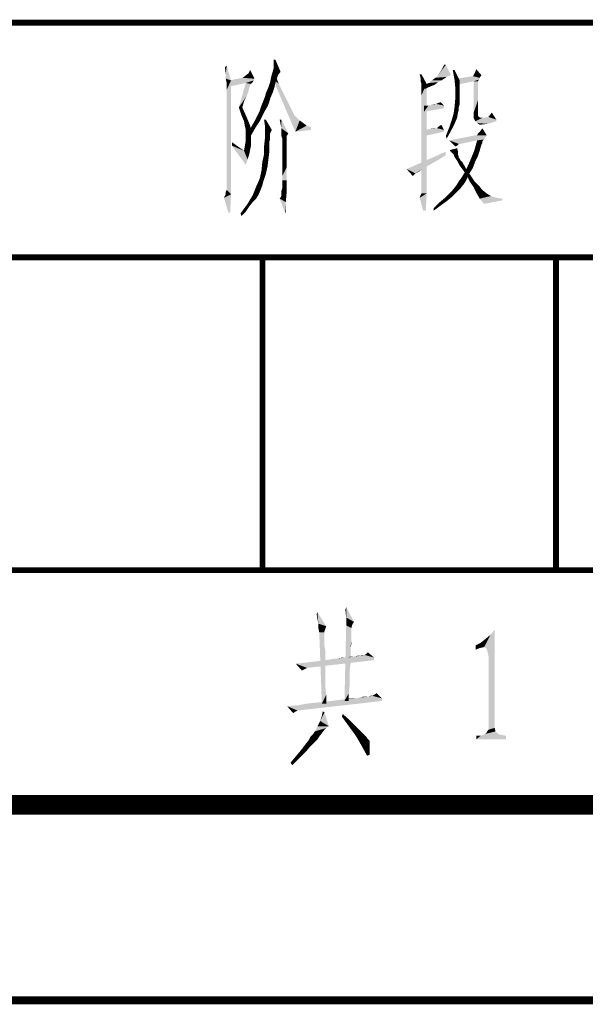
# Model space of a CAD drawing. Header units: millimetres. Extents: x 0 to 840, y 0 to 594.
# Tile 19 of 24: x 593 to 622, y 0 to 50. Entities that reach past the tile are written whole.
import ezdxf

# ---------------------------------------------------------------- set-up
doc = ezdxf.new("R2010")
doc.units = ezdxf.units.MM
doc.header["$LTSCALE"] = 46.2
doc.layers.get('0').update_dxf_attribs({"linetype": 'CONTINUOUS'})
doc.layers.add('C172主面板_DXF_FORMAT', color=7, linetype='CONTINUOUS')

msp = doc.modelspace()

# ---------------------------------------------------------------- linework, layer by layer
at = {"color": 1, "linetype": 'CONTINUOUS'}
for points in [[(605.66, 48.111), (605.571, 47.889), (605.571, 48.111)], [(605.571, 47.667), (605.571, 47.889), (605.66, 48.111)], [(605.571, 47.667), (605.66, 48.111), (605.926, 47.489)], [(613.971, 47.311), (614.149, 47.578), (614.371, 47.844)], [(613.971, 47.311), (614.371, 47.844), (614.637, 47.311)], [(614.371, 47.844), (614.149, 47.578), (614.282, 47.844)], [(603.126, 47.356), (603.082, 47.711), (603.171, 47.8)], [(603.126, 47.133), (603.126, 47.356), (603.171, 47.8)], [(603.126, 47.133), (603.171, 47.8), (603.393, 47.044)], [(604.06, 47.222), (604.149, 47.311), (604.282, 47.4)], [(604.593, 47.133), (604.06, 47.222), (604.282, 47.4)], [(604.282, 47.4), (604.371, 47.578), (604.593, 47.133)], [(605.793, 47.311), (605.437, 47.178), (605.482, 47.356)], [(605.926, 47.489), (605.482, 47.356), (605.526, 47.489)], [(605.482, 47.356), (605.926, 47.489), (605.793, 47.311)], [(605.926, 47.489), (605.526, 47.489), (605.571, 47.667)], [(613.126, 47.356), (613.082, 47.178), (613.037, 47.356)], [(613.082, 47), (613.082, 47.178), (613.126, 47.356)], [(613.126, 46.867), (613.082, 47), (613.126, 47.356)], [(613.126, 46.867), (613.126, 47.356), (613.393, 46.867)], [(614.815, 47.578), (614.815, 47.089), (614.726, 47.578)], [(614.815, 47.089), (614.815, 47.578), (615.082, 47.044)], [(615.793, 47.311), (615.837, 47.4), (615.882, 47.489)], [(616.193, 47.311), (615.793, 47.311), (615.882, 47.489)], [(615.882, 47.489), (615.926, 47.622), (616.193, 47.311)], [(603.393, 47.044), (603.171, 46.911), (603.126, 47.133)], [(603.171, 46.822), (603.171, 46.911), (603.393, 47.044)], [(603.171, 46.733), (603.171, 46.822), (603.393, 47.044)], [(603.171, 46.556), (603.171, 46.733), (603.393, 47.044)], [(603.171, 46.333), (603.171, 46.556), (603.393, 47.044)], [(603.171, 46.022), (603.171, 46.333), (603.393, 47.044)], [(603.171, 45.667), (603.171, 46.022), (603.393, 47.044)], [(603.171, 45.178), (603.171, 45.667), (603.393, 47.044)], [(603.171, 44.644), (603.171, 45.178), (603.393, 47.044)], [(603.171, 44.067), (603.171, 44.644), (603.393, 47.044)], [(603.171, 43.444), (603.171, 44.067), (603.393, 47.044)], [(603.171, 42.911), (603.171, 43.444), (603.393, 47.044)], [(603.171, 42.467), (603.171, 42.911), (603.393, 47.044)], [(603.171, 42.111), (603.171, 42.467), (603.393, 47.044)], [(603.171, 41.8), (603.171, 42.111), (603.393, 47.044)], [(603.171, 41.578), (603.171, 41.8), (603.393, 47.044)], [(603.171, 41.444), (603.171, 41.578), (603.393, 47.044)], [(603.171, 41.444), (603.393, 47.044), (603.393, 41.222)], [(604.593, 47.133), (603.304, 47.044), (603.971, 47.178)], [(603.304, 47.044), (604.593, 47.133), (604.549, 47.044)], [(604.549, 47.044), (604.149, 46.911), (603.304, 46.733)], [(604.549, 47.044), (603.304, 46.733), (603.304, 47.044)], [(604.415, 46.867), (603.793, 45.667), (604.149, 46.911)], [(604.415, 46.867), (604.326, 46.689), (603.793, 45.667)], [(604.593, 47.133), (603.971, 47.178), (604.06, 47.222)], [(604.549, 47.044), (604.504, 46.956), (604.149, 46.911)], [(604.149, 46.911), (604.504, 46.956), (604.415, 46.867)], [(605.66, 46.911), (605.304, 46.689), (605.393, 46.956)], [(605.304, 46.689), (605.66, 46.911), (605.615, 46.689)], [(605.704, 47.044), (605.393, 46.956), (605.437, 47.178)], [(605.393, 46.956), (605.704, 47.044), (605.66, 46.911)], [(605.437, 47.178), (605.793, 47.311), (605.704, 47.044)], [(605.526, 47.133), (605.66, 47.311), (605.837, 46.867)], [(605.837, 46.867), (606.682, 44.422), (605.526, 47.133)], [(605.837, 46.867), (606.015, 46.511), (606.682, 44.422)], [(613.393, 46.867), (613.126, 46.778), (613.126, 46.867)], [(613.126, 46.689), (613.126, 46.778), (613.393, 46.867)], [(613.126, 46.511), (613.126, 46.689), (613.393, 46.867)], [(613.126, 46.289), (613.126, 46.511), (613.393, 46.867)], [(613.126, 45.978), (613.126, 46.289), (613.393, 46.867)], [(613.126, 45.578), (613.126, 45.978), (613.393, 46.867)], [(613.126, 45.133), (613.126, 45.578), (613.393, 46.867)], [(613.126, 44.6), (613.126, 45.133), (613.393, 46.867)], [(613.126, 43.978), (613.126, 44.6), (613.393, 46.867)], [(613.126, 43.356), (613.126, 43.978), (613.393, 46.867)], [(613.126, 42.822), (613.126, 43.356), (613.393, 46.867)], [(613.126, 42.378), (613.126, 42.822), (613.393, 46.867)], [(613.126, 42.022), (613.126, 42.378), (613.393, 46.867)], [(613.126, 41.711), (613.126, 42.022), (613.393, 46.867)], [(613.126, 41.489), (613.126, 41.711), (613.393, 46.867)], [(613.126, 41.356), (613.126, 41.489), (613.393, 46.867)], [(613.126, 41.267), (613.126, 41.356), (613.393, 46.867)], [(613.126, 41.267), (613.393, 46.867), (613.393, 41.267)], [(613.793, 46.822), (613.26, 46.778), (613.482, 46.911)], [(614.149, 47.044), (613.971, 46.956), (613.482, 46.911)], [(614.149, 47.044), (613.482, 46.911), (613.66, 47.044)], [(613.482, 46.911), (613.971, 46.956), (613.793, 46.822)], [(614.282, 47.133), (613.66, 47.044), (613.837, 47.178)], [(613.66, 47.044), (614.282, 47.133), (614.149, 47.044)], [(614.637, 47.311), (614.504, 47.267), (613.837, 47.178)], [(614.637, 47.311), (613.837, 47.178), (613.971, 47.311)], [(614.504, 47.267), (614.415, 47.222), (613.837, 47.178)], [(613.837, 47.178), (614.415, 47.222), (614.282, 47.133)], [(615.082, 47.044), (614.86, 46.644), (614.815, 47.089)], [(615.082, 47.044), (615.082, 46.778), (614.86, 46.644)], [(616.104, 47.178), (614.949, 47.133), (615.749, 47.267)], [(614.949, 47.133), (616.104, 47.178), (616.06, 47.089)], [(616.06, 47.089), (614.949, 46.822), (614.949, 47.133)], [(616.06, 47.089), (615.793, 47), (614.949, 46.822)], [(616.193, 47.311), (615.749, 47.267), (615.793, 47.311)], [(615.749, 47.267), (616.193, 47.311), (616.104, 47.178)], [(615.793, 47), (616.06, 47.089), (616.015, 47)], [(616.015, 47), (616.015, 46.956), (615.793, 45.4)], [(616.015, 47), (615.793, 45.4), (615.793, 47)], [(616.015, 46.956), (616.015, 46.867), (615.793, 45.4)], [(616.015, 46.867), (616.015, 46.778), (615.793, 45.4)], [(604.326, 46.689), (604.282, 46.467), (603.793, 45.667)], [(604.282, 46.467), (604.193, 46.244), (603.793, 45.667)], [(605.126, 46.2), (605.171, 46.378), (605.526, 46.422)], [(605.126, 46.2), (605.526, 46.422), (605.393, 46.111)], [(605.615, 46.689), (605.526, 46.422), (605.171, 46.378)], [(605.615, 46.689), (605.171, 46.378), (605.304, 46.689)], [(606.015, 46.511), (606.193, 46.156), (606.682, 44.422)], [(613.26, 46.778), (613.793, 46.822), (613.571, 46.733)], [(613.571, 46.733), (613.304, 46.6), (613.26, 46.778)], [(614.86, 46.644), (615.082, 46.778), (615.082, 46.511)], [(615.082, 46.511), (614.86, 46.156), (614.86, 46.644)], [(615.082, 46.511), (615.082, 46.244), (614.86, 46.156)], [(616.015, 46.778), (616.015, 46.644), (615.793, 45.4)], [(616.015, 46.644), (616.015, 46.511), (615.793, 45.4)], [(616.015, 46.511), (616.015, 46.289), (615.793, 45.4)], [(604.193, 46.244), (604.06, 45.978), (603.793, 45.667)], [(603.793, 45.667), (604.06, 45.978), (603.971, 45.667)], [(605.349, 45.933), (604.949, 45.756), (605.037, 45.978)], [(604.949, 45.756), (605.349, 45.933), (605.26, 45.711)], [(605.393, 46.111), (605.037, 45.978), (605.126, 46.2)], [(605.037, 45.978), (605.393, 46.111), (605.349, 45.933)], [(606.193, 46.156), (606.326, 45.889), (606.682, 44.422)], [(606.326, 45.889), (606.46, 45.622), (606.682, 44.422)], [(613.482, 45.756), (613.66, 45.8), (613.882, 45.844)], [(614.282, 45.756), (613.482, 45.756), (613.882, 45.844)], [(613.882, 45.844), (613.66, 45.8), (613.793, 45.844)], [(613.882, 45.844), (613.971, 45.889), (614.104, 45.933)], [(613.882, 45.844), (614.104, 45.933), (614.282, 45.756)], [(615.082, 46.067), (614.815, 45.667), (614.86, 46.156)], [(615.082, 46.067), (615.082, 45.844), (614.815, 45.667)], [(614.815, 45.667), (615.082, 45.844), (615.037, 45.667)], [(614.86, 46.156), (615.082, 46.244), (615.082, 46.067)], [(616.015, 46.289), (616.015, 46.022), (615.793, 45.4)], [(616.015, 46.022), (616.015, 45.711), (615.793, 45.4)], [(603.971, 45.667), (603.926, 45.267), (603.793, 45.667)], [(603.926, 45.267), (603.971, 45.667), (604.149, 45.267)], [(605.126, 45.489), (604.726, 45.222), (604.86, 45.489)], [(604.726, 45.222), (605.126, 45.489), (604.993, 45.222)], [(605.26, 45.711), (604.86, 45.489), (604.949, 45.756)], [(604.86, 45.489), (605.26, 45.711), (605.126, 45.489)], [(606.46, 45.622), (606.549, 45.444), (606.682, 44.422)], [(606.549, 45.444), (606.637, 45.267), (606.682, 44.422)], [(614.282, 45.756), (614.282, 45.622), (613.26, 45.444)], [(613.482, 45.756), (614.282, 45.756), (613.26, 45.444)], [(613.482, 45.756), (613.26, 45.444), (613.26, 45.756)], [(614.949, 45.133), (614.682, 45.044), (614.771, 45.356)], [(615.037, 45.667), (615.037, 45.533), (614.771, 45.356)], [(615.037, 45.667), (614.771, 45.356), (614.815, 45.667)], [(615.037, 45.533), (614.993, 45.4), (614.771, 45.356)], [(614.771, 45.356), (614.993, 45.4), (614.949, 45.133)], [(615.793, 45.4), (616.015, 45.711), (616.015, 45.4)], [(616.015, 45.4), (616.015, 45.267), (615.793, 45.133)], [(616.015, 45.4), (615.793, 45.133), (615.793, 45.4)], [(616.549, 45.178), (616.726, 45.4), (616.949, 45.044)], [(604.149, 45.267), (604.06, 44.956), (603.926, 45.267)], [(604.06, 44.956), (604.149, 45.267), (604.282, 44.956)], [(604.282, 44.956), (604.104, 44.689), (604.06, 44.956)], [(604.282, 44.956), (604.371, 44.733), (604.104, 44.689)], [(604.86, 44.956), (604.682, 44.689), (604.415, 44.644)], [(604.86, 44.956), (604.415, 44.644), (604.593, 44.956)], [(604.993, 45.222), (604.593, 44.956), (604.726, 45.222)], [(604.593, 44.956), (604.993, 45.222), (604.86, 44.956)], [(605.171, 45.044), (605.126, 44.733), (605.082, 45.044)], [(605.126, 44.733), (605.171, 45.044), (605.482, 44.511)], [(605.971, 45.044), (605.926, 44.822), (605.882, 45.044)], [(605.971, 44.6), (605.926, 44.822), (605.971, 45.044)], [(605.971, 44.6), (605.971, 45.044), (606.326, 44.333)], [(606.637, 45.267), (606.726, 45.178), (606.682, 44.422)], [(606.726, 45.178), (606.904, 45), (606.682, 44.422)], [(606.904, 45), (607.082, 44.867), (606.682, 44.422)], [(607.082, 44.867), (607.26, 44.733), (606.682, 44.422)], [(614.815, 44.822), (614.549, 44.644), (614.682, 45.044)], [(614.549, 44.644), (614.815, 44.822), (614.637, 44.467)], [(614.682, 45.044), (614.949, 45.133), (614.815, 44.822)], [(616.015, 45.267), (616.06, 45.178), (615.793, 45.133)], [(615.793, 45.133), (616.06, 45.178), (616.149, 45.133)], [(616.149, 45.133), (615.882, 44.956), (615.793, 45.133)], [(616.237, 45.133), (616.949, 45.044), (615.882, 44.956)], [(616.149, 45.133), (616.237, 45.133), (615.882, 44.956)], [(615.882, 44.956), (616.949, 45.044), (616.949, 44.956)], [(616.949, 44.956), (615.971, 44.867), (615.882, 44.956)], [(615.971, 44.867), (616.949, 44.956), (616.504, 44.822)], [(616.504, 44.822), (616.104, 44.778), (615.971, 44.867)], [(616.949, 45.044), (616.237, 45.133), (616.549, 45.178)], [(604.149, 44.511), (604.104, 44.689), (604.371, 44.733)], [(604.149, 44.511), (604.371, 44.733), (604.415, 44.511)], [(604.415, 44.511), (604.149, 44.2), (604.149, 44.511)], [(604.149, 44.2), (604.415, 44.511), (604.415, 44.156)], [(604.504, 44.378), (604.282, 44.289), (604.415, 44.644)], [(604.282, 44.289), (604.504, 44.378), (604.326, 44.067)], [(604.415, 44.644), (604.682, 44.689), (604.504, 44.378)], [(605.482, 44.511), (605.126, 44.422), (605.126, 44.733)], [(605.126, 44.422), (605.482, 44.511), (605.393, 44.333)], [(605.393, 44.333), (605.126, 44.067), (605.126, 44.422)], [(605.393, 44.333), (605.393, 44.156), (605.126, 44.067)], [(606.326, 44.333), (605.971, 44.467), (605.971, 44.6)], [(606.326, 44.333), (605.971, 44.378), (605.971, 44.467)], [(606.326, 44.333), (605.971, 44.289), (605.971, 44.378)], [(605.971, 44.2), (605.971, 44.289), (606.326, 44.333)], [(605.971, 44.2), (606.326, 44.333), (606.237, 44.2)], [(607.26, 44.733), (607.482, 44.644), (606.682, 44.422)], [(607.482, 44.644), (607.482, 44.511), (606.682, 44.422)], [(613.26, 44.511), (613.571, 44.556), (613.926, 44.6)], [(614.282, 44.511), (613.26, 44.511), (613.926, 44.6)], [(614.282, 44.511), (614.282, 44.422), (613.26, 44.2)], [(614.282, 44.511), (613.26, 44.2), (613.26, 44.511)], [(613.926, 44.6), (613.571, 44.556), (613.749, 44.6)], [(613.926, 44.6), (613.971, 44.644), (614.149, 44.778)], [(613.926, 44.6), (614.149, 44.778), (614.282, 44.511)], [(613.971, 44.644), (614.015, 44.689), (614.149, 44.778)], [(614.637, 44.467), (614.371, 44.2), (614.549, 44.644)], [(614.371, 44.2), (614.637, 44.467), (614.415, 44.067)], [(615.971, 44.244), (616.015, 44.333), (616.149, 44.467)], [(616.46, 44.244), (615.971, 44.244), (616.149, 44.467)], [(616.149, 44.467), (616.237, 44.6), (616.46, 44.244)], [(603.437, 43.711), (603.437, 43.889), (604.06, 43.444)], [(604.104, 43.711), (604.149, 43.978), (604.415, 44.156)], [(604.104, 43.711), (604.415, 44.156), (604.415, 43.711)], [(604.415, 44.156), (604.149, 43.978), (604.149, 44.2)], [(605.393, 44.067), (605.349, 43.889), (605.082, 43.667)], [(605.393, 44.067), (605.082, 43.667), (605.126, 44.067)], [(605.082, 43.667), (605.349, 43.889), (605.349, 43.667)], [(605.126, 44.067), (605.393, 44.156), (605.393, 44.067)], [(606.237, 44.2), (606.015, 44.067), (605.971, 44.2)], [(606.015, 44.067), (606.237, 44.2), (606.237, 44.067)], [(606.237, 44.067), (606.237, 44.022), (606.015, 43.889)], [(606.237, 44.067), (606.015, 43.889), (606.015, 44.067)], [(606.237, 44.022), (606.237, 43.933), (606.015, 43.889)], [(606.015, 43.889), (606.237, 43.933), (606.237, 43.844)], [(606.237, 43.844), (606.015, 43.667), (606.015, 43.889)], [(606.015, 43.667), (606.237, 43.844), (606.237, 43.667)], [(616.46, 44.244), (616.371, 44.111), (614.549, 43.978)], [(615.971, 44.244), (616.46, 44.244), (614.549, 43.978)], [(615.971, 44.244), (614.549, 43.978), (615.926, 44.244)], [(616.371, 44.111), (616.326, 44.022), (614.549, 43.978)], [(615.971, 43.978), (614.549, 43.978), (616.326, 44.022)], [(614.549, 43.978), (615.971, 43.978), (615.037, 43.8)], [(615.037, 43.8), (614.86, 43.667), (614.549, 43.978)], [(615.037, 43.8), (615.971, 43.978), (615.126, 43.8)], [(616.237, 43.933), (615.837, 43.489), (615.971, 43.978)], [(616.237, 43.933), (616.237, 43.844), (615.837, 43.489)], [(616.237, 43.844), (616.193, 43.756), (615.837, 43.489)], [(615.971, 43.978), (616.326, 44.022), (616.282, 43.978)], [(615.971, 43.978), (616.282, 43.978), (616.237, 43.933)], [(604.06, 43.444), (604.149, 42.733), (603.437, 43.711)], [(604.415, 43.711), (604.371, 43.489), (604.06, 43.444)], [(604.415, 43.711), (604.06, 43.444), (604.104, 43.711)], [(604.06, 43.444), (604.371, 43.489), (604.326, 43.267)], [(604.06, 43.444), (604.326, 43.267), (604.237, 43)], [(604.06, 43.444), (604.237, 43), (604.149, 42.733)], [(605.349, 43.667), (605.349, 43.356), (605.082, 43.267)], [(605.349, 43.667), (605.082, 43.267), (605.082, 43.667)], [(605.082, 43.267), (605.349, 43.356), (605.304, 43)], [(606.237, 43.667), (606.237, 43.444), (606.015, 43.4)], [(606.237, 43.667), (606.015, 43.4), (606.015, 43.667)], [(606.015, 43.4), (606.237, 43.444), (606.237, 43.222)], [(606.237, 43.222), (606.015, 43.133), (606.015, 43.4)], [(614.371, 43.222), (612.371, 42.511), (614.371, 43.4)], [(614.593, 43.444), (614.593, 43.489), (614.949, 43.578)], [(614.637, 43.4), (614.593, 43.444), (614.949, 43.578)], [(614.637, 43.4), (614.949, 43.578), (614.993, 43.4)], [(614.993, 43.4), (614.682, 43.356), (614.637, 43.4)], [(614.771, 43.267), (614.682, 43.356), (614.993, 43.4)], [(614.771, 43.267), (614.993, 43.4), (614.993, 43.267)], [(615.037, 43.8), (614.993, 43.756), (614.86, 43.667)], [(614.993, 43.756), (614.949, 43.711), (614.86, 43.667)], [(616.104, 43.444), (615.66, 43.044), (615.837, 43.489)], [(616.104, 43.444), (616.015, 43.178), (615.66, 43.044)], [(616.193, 43.756), (616.149, 43.622), (615.837, 43.489)], [(615.837, 43.489), (616.149, 43.622), (616.104, 43.444)], [(605.26, 42.644), (604.949, 42.422), (604.993, 42.867)], [(605.304, 43), (604.993, 42.867), (605.082, 43.267)], [(604.993, 42.867), (605.304, 43), (605.26, 42.644)], [(606.015, 43.133), (606.237, 43.222), (606.237, 42.911)], [(606.237, 42.911), (606.015, 42.778), (606.015, 43.133)], [(606.015, 42.778), (606.237, 42.911), (606.237, 42.6)], [(614.371, 43.222), (614.015, 43), (612.371, 42.511)], [(614.015, 43), (613.704, 42.822), (612.371, 42.511)], [(613.704, 42.822), (613.393, 42.644), (612.371, 42.511)], [(614.993, 43.267), (614.815, 43.133), (614.771, 43.267)], [(614.993, 43.267), (614.993, 43.222), (614.815, 43.133)], [(614.993, 43.222), (615.037, 43.178), (614.815, 43.133)], [(614.815, 43.133), (615.037, 43.178), (615.037, 43.133)], [(615.037, 43.133), (614.904, 43), (614.815, 43.133)], [(615.037, 43.133), (615.037, 43.089), (614.904, 43)], [(615.037, 43.089), (615.082, 43.044), (614.904, 43)], [(614.904, 43), (615.082, 43.044), (615.126, 42.956)], [(615.126, 42.956), (614.993, 42.867), (614.904, 43)], [(614.993, 42.867), (615.126, 42.956), (615.215, 42.867)], [(615.215, 42.867), (615.082, 42.689), (614.993, 42.867)], [(615.215, 42.867), (615.26, 42.778), (615.082, 42.689)], [(615.882, 42.911), (615.482, 42.644), (615.66, 43.044)], [(615.482, 42.644), (615.882, 42.911), (615.749, 42.556)], [(615.66, 43.044), (616.015, 43.178), (615.882, 42.911)], [(605.171, 42.244), (604.86, 42.022), (604.949, 42.422)], [(604.949, 42.422), (605.26, 42.644), (605.171, 42.244)], [(606.237, 42.6), (606.015, 42.467), (606.015, 42.778)], [(606.015, 42.156), (606.015, 42.467), (606.237, 42.6)], [(606.015, 41.933), (606.015, 42.156), (606.237, 42.6)], [(606.015, 41.933), (606.237, 42.6), (606.237, 41.933)], [(612.371, 42.511), (613.393, 42.644), (613.171, 42.511)], [(612.371, 42.511), (613.171, 42.511), (612.815, 42.289)], [(612.815, 42.289), (612.682, 42.156), (612.371, 42.511)], [(613.171, 42.511), (612.993, 42.378), (612.815, 42.289)], [(615.082, 42.689), (615.26, 42.778), (615.349, 42.644)], [(615.349, 42.644), (615.215, 42.511), (615.082, 42.689)], [(615.215, 42.511), (615.349, 42.644), (615.437, 42.467)], [(615.437, 42.467), (615.349, 42.333), (615.215, 42.511)], [(615.749, 42.556), (615.304, 42.289), (615.482, 42.644)], [(615.304, 42.289), (615.749, 42.556), (615.526, 42.2)], [(615.349, 42.333), (615.437, 42.467), (615.66, 42.156)], [(615.66, 42.156), (615.482, 42.111), (615.349, 42.333)], [(605.037, 41.844), (604.682, 41.622), (604.86, 42.022)], [(605.037, 41.844), (604.993, 41.667), (604.682, 41.622)], [(604.86, 42.022), (605.171, 42.244), (605.037, 41.844)], [(605.971, 41.4), (606.015, 41.533), (606.237, 41.933)], [(605.971, 41.311), (605.971, 41.4), (606.237, 41.933)], [(605.971, 41.311), (606.237, 41.933), (606.237, 41.311)], [(606.237, 41.933), (606.015, 41.711), (606.015, 41.933)], [(606.015, 41.533), (606.015, 41.711), (606.237, 41.933)], [(612.815, 42.289), (612.726, 42.2), (612.682, 42.156)], [(615.304, 41.756), (614.904, 41.667), (615.037, 41.889)], [(615.437, 41.978), (615.037, 41.889), (615.171, 42.067)], [(615.037, 41.889), (615.437, 41.978), (615.304, 41.756)], [(615.526, 42.2), (615.171, 42.067), (615.304, 42.289)], [(615.171, 42.067), (615.526, 42.2), (615.437, 41.978)], [(615.482, 42.111), (615.66, 42.156), (615.837, 41.889)], [(615.837, 41.889), (615.615, 41.844), (615.482, 42.111)], [(615.615, 41.844), (615.837, 41.889), (616.06, 41.667)], [(616.06, 41.667), (615.793, 41.578), (615.615, 41.844)], [(603.126, 41.222), (603.126, 41.356), (603.171, 41.444)], [(603.393, 41.222), (603.126, 41.222), (603.171, 41.444)], [(604.904, 41.444), (604.504, 41.178), (604.682, 41.622)], [(604.904, 41.444), (604.815, 41.222), (604.504, 41.178)], [(604.682, 41.622), (604.993, 41.667), (604.904, 41.444)], [(605.882, 41), (605.971, 41.133), (606.237, 41.311)], [(605.882, 41), (606.237, 41.311), (606.193, 40.822)], [(606.237, 41.311), (605.971, 41.267), (605.971, 41.311)], [(605.971, 41.133), (605.971, 41.267), (606.237, 41.311)], [(614.904, 41.311), (614.504, 41.222), (614.726, 41.444)], [(614.504, 41.222), (614.904, 41.311), (614.682, 41.089)], [(615.126, 41.533), (614.726, 41.444), (614.904, 41.667)], [(614.726, 41.444), (615.126, 41.533), (614.904, 41.311)], [(614.904, 41.667), (615.304, 41.756), (615.126, 41.533)], [(615.793, 41.578), (616.06, 41.667), (616.237, 41.444)], [(616.237, 41.444), (615.926, 41.311), (615.793, 41.578)], [(615.926, 41.311), (616.237, 41.444), (616.46, 41.267)], [(616.46, 41.267), (616.104, 41), (615.926, 41.311)], [(603.393, 41.222), (603.037, 41.044), (603.126, 41.222)], [(603.26, 40.289), (603.037, 41.044), (603.393, 41.222)], [(603.26, 40.289), (603.393, 41.222), (603.349, 40.289)], [(604.682, 41), (604.237, 40.733), (604.504, 41.178)], [(604.682, 41), (604.504, 40.822), (604.237, 40.733)], [(604.237, 40.733), (604.504, 40.822), (604.326, 40.6)], [(604.504, 41.178), (604.815, 41.222), (604.682, 41)], [(606.193, 40.822), (606.149, 40.289), (605.882, 41)], [(606.149, 40.289), (606.193, 40.822), (606.193, 40.289)], [(613.037, 41.044), (613.082, 41.178), (613.393, 41.267)], [(613.215, 40.378), (613.037, 41.044), (613.393, 41.267)], [(613.393, 41.267), (613.082, 41.178), (613.126, 41.267)], [(613.215, 40.378), (613.393, 41.267), (613.349, 40.378)], [(614.415, 40.867), (614.015, 40.778), (614.282, 41)], [(614.015, 40.778), (614.415, 40.867), (614.104, 40.644)], [(614.682, 41.089), (614.282, 41), (614.504, 41.222)], [(614.282, 41), (614.682, 41.089), (614.415, 40.867)], [(616.46, 41.267), (616.682, 41.133), (616.104, 41)], [(616.682, 41.133), (616.949, 41.044), (616.104, 41)], [(616.104, 41), (616.949, 41.044), (617.26, 41)], [(617.26, 41), (616.326, 40.733), (616.104, 41)], [(617.26, 41), (617.26, 40.911), (616.326, 40.733)], [(604.326, 40.6), (603.882, 40.244), (604.237, 40.733)], [(604.326, 40.6), (604.149, 40.333), (603.882, 40.244)], [(603.882, 40.244), (604.149, 40.333), (603.926, 40.111)], [(614.104, 40.644), (613.749, 40.511), (614.015, 40.778)], [(613.749, 40.511), (614.104, 40.644), (613.749, 40.378)], [(607.814, 19.489), (607.77, 19.756), (607.814, 19.844)], [(607.859, 19.267), (607.814, 19.489), (607.814, 19.844)], [(607.859, 19.267), (607.814, 19.844), (608.259, 19.133)], [(609.281, 19.578), (609.237, 19.978), (609.281, 20.111)], [(609.281, 19.578), (609.281, 20.111), (609.681, 19.356)], [(608.259, 19.133), (607.859, 19.044), (607.859, 19.267)], [(607.859, 19.044), (608.259, 19.133), (608.214, 19)], [(609.548, 19.044), (609.192, 15.311), (609.281, 19.178)], [(609.681, 19.356), (609.281, 19.178), (609.281, 19.578)], [(609.681, 19.356), (609.592, 19.222), (609.281, 19.178)], [(609.281, 19.178), (609.592, 19.222), (609.548, 19.044)], [(608.214, 19), (607.903, 18.822), (607.859, 19.044)], [(608.214, 19), (608.17, 18.867), (607.903, 18.822)], [(607.903, 18.822), (608.17, 18.867), (608.17, 18.822)], [(608.17, 18.822), (608.037, 15.178), (607.903, 18.822)], [(608.17, 18.822), (608.17, 18.778), (608.037, 15.178)], [(608.17, 18.778), (608.17, 18.689), (608.037, 15.178)], [(608.17, 18.689), (608.17, 18.556), (608.037, 15.178)], [(609.548, 19.044), (609.548, 18.956), (609.192, 15.311)], [(609.548, 18.956), (609.548, 18.867), (609.192, 15.311)], [(609.548, 18.867), (609.548, 18.778), (609.192, 15.311)], [(609.548, 18.778), (609.548, 18.6), (609.192, 15.311)], [(616.334, 18.067), (616.645, 18.689), (616.868, 18.956)], [(616.423, 18.022), (616.334, 18.067), (616.868, 18.956)], [(616.334, 18.067), (616.379, 18.467), (616.645, 18.689)], [(616.468, 17.933), (616.423, 18.022), (616.868, 18.956)], [(616.512, 17.8), (616.468, 17.933), (616.868, 18.956)], [(616.557, 17.578), (616.512, 17.8), (616.868, 18.956)], [(616.557, 17.578), (616.868, 18.956), (616.868, 13.933)], [(608.17, 18.556), (608.17, 18.422), (608.037, 15.178)], [(608.17, 18.422), (608.17, 18.289), (608.037, 15.178)], [(608.17, 18.289), (608.17, 18.111), (608.037, 15.178)], [(609.548, 18.6), (609.548, 18.467), (609.192, 15.311)], [(609.548, 18.467), (609.503, 18.022), (609.192, 15.311)], [(609.548, 18.467), (609.548, 18.244), (609.503, 18.022)], [(616.334, 18.067), (615.89, 18.156), (616.157, 18.289)], [(615.89, 18.156), (616.334, 18.067), (616.112, 18.022)], [(616.112, 18.022), (615.89, 17.933), (615.89, 18.156)], [(616.334, 18.067), (616.157, 18.289), (616.379, 18.467)], [(608.17, 18.111), (608.214, 17.889), (608.037, 15.178)], [(608.214, 17.889), (608.214, 17.622), (608.037, 15.178)], [(609.503, 18.022), (609.503, 17.8), (609.192, 15.311)], [(609.503, 17.8), (609.503, 17.489), (609.192, 15.311)], [(610.17, 17.667), (610.214, 17.667), (609.992, 17.622)], [(610.17, 17.667), (609.992, 17.622), (610.081, 17.667)], [(610.703, 17.533), (609.992, 17.622), (610.214, 17.667)], [(610.703, 17.533), (610.214, 17.667), (610.303, 17.711)], [(610.303, 17.711), (610.392, 17.8), (610.703, 17.533)], [(606.703, 17.222), (607.148, 17.267), (610.703, 17.4)], [(606.703, 17.222), (610.703, 17.4), (607.281, 17)], [(607.281, 17), (607.014, 16.867), (606.703, 17.222)], [(607.148, 17.267), (607.503, 17.311), (610.703, 17.4)], [(607.503, 17.311), (607.903, 17.356), (610.703, 17.4)], [(610.703, 17.4), (607.903, 17.356), (608.214, 17.4)], [(608.214, 17.622), (608.214, 17.356), (608.037, 15.178)], [(608.214, 17.356), (608.214, 17.089), (608.037, 15.178)], [(608.214, 17.4), (608.526, 17.444), (610.703, 17.533)], [(608.214, 17.4), (610.703, 17.533), (610.703, 17.4)], [(608.526, 17.444), (608.837, 17.489), (610.703, 17.533)], [(609.326, 17.533), (610.703, 17.533), (608.837, 17.489)], [(609.326, 17.533), (608.837, 17.489), (609.103, 17.533)], [(609.503, 17.489), (609.503, 17.222), (609.192, 15.311)], [(609.503, 17.222), (609.459, 16.867), (609.192, 15.311)], [(609.681, 17.578), (609.326, 17.533), (609.503, 17.578)], [(610.703, 17.533), (609.326, 17.533), (609.681, 17.578)], [(609.992, 17.622), (609.681, 17.578), (609.859, 17.622)], [(610.703, 17.533), (609.681, 17.578), (609.992, 17.622)], [(616.868, 13.933), (616.557, 13.844), (616.557, 17.578)], [(607.281, 17), (607.192, 16.956), (607.014, 16.867)], [(608.214, 17.089), (608.214, 16.733), (608.037, 15.178)], [(608.214, 16.733), (608.214, 16.422), (608.037, 15.178)], [(609.459, 16.867), (609.459, 16.511), (609.192, 15.311)], [(608.214, 16.422), (608.214, 16.022), (608.037, 15.178)], [(609.459, 16.511), (609.459, 16.156), (609.192, 15.311)], [(609.459, 16.156), (609.414, 15.711), (609.192, 15.311)], [(608.214, 16.022), (608.259, 15.622), (608.037, 15.178)], [(608.037, 15.178), (608.259, 15.622), (608.259, 15.178)], [(609.192, 15.311), (609.414, 15.711), (609.414, 15.311)], [(611.103, 15.444), (610.614, 15.578), (610.703, 15.622)], [(610.703, 15.622), (610.837, 15.711), (611.103, 15.444)], [(606.259, 15.044), (606.792, 15.089), (611.103, 15.311)], [(606.259, 15.044), (611.103, 15.311), (606.792, 14.822)], [(606.792, 15.089), (607.281, 15.178), (611.103, 15.311)], [(607.281, 15.178), (607.726, 15.222), (611.103, 15.311)], [(607.726, 15.222), (608.126, 15.267), (611.103, 15.311)], [(611.103, 15.311), (608.126, 15.267), (608.526, 15.311)], [(608.526, 15.311), (608.881, 15.356), (611.103, 15.444)], [(608.526, 15.311), (611.103, 15.444), (611.103, 15.311)], [(608.881, 15.356), (609.192, 15.4), (611.103, 15.444)], [(609.77, 15.444), (611.103, 15.444), (609.192, 15.4)], [(609.77, 15.444), (609.192, 15.4), (609.503, 15.444)], [(609.77, 15.444), (609.992, 15.489), (610.437, 15.533)], [(611.103, 15.444), (609.77, 15.444), (610.437, 15.533)], [(610.303, 15.533), (610.437, 15.533), (609.992, 15.489)], [(610.303, 15.533), (609.992, 15.489), (610.17, 15.533)], [(610.57, 15.578), (610.614, 15.578), (610.437, 15.533)], [(610.57, 15.578), (610.437, 15.533), (610.526, 15.578)], [(611.103, 15.444), (610.437, 15.533), (610.614, 15.578)], [(606.259, 15.044), (606.792, 14.822), (606.703, 14.778)], [(606.703, 14.778), (606.57, 14.689), (606.259, 15.044)], [(607.948, 14.289), (608.037, 14.556), (608.17, 14.733)], [(607.948, 14.289), (608.17, 14.733), (608.392, 14.022)], [(608.17, 14.733), (608.037, 14.556), (608.081, 14.778)], [(609.059, 14.511), (609.103, 14.644), (609.459, 14.333)], [(608.392, 14.022), (607.814, 14.022), (607.948, 14.289)], [(609.459, 14.333), (609.414, 14.022), (609.059, 14.511)], [(609.459, 14.333), (609.726, 14.067), (609.414, 14.022)], [(607.459, 13.489), (607.592, 13.622), (608.037, 13.667)], [(607.459, 13.489), (608.037, 13.667), (607.903, 13.489)], [(608.037, 13.667), (607.592, 13.622), (607.681, 13.756)], [(608.392, 14.022), (608.259, 13.933), (607.681, 13.756)], [(608.392, 14.022), (607.681, 13.756), (607.814, 14.022)], [(608.259, 13.933), (608.17, 13.844), (607.681, 13.756)], [(607.681, 13.756), (608.17, 13.844), (608.037, 13.667)], [(609.414, 14.022), (609.726, 14.067), (609.948, 13.844)], [(609.948, 13.844), (609.77, 13.533), (609.414, 14.022)], [(609.948, 13.844), (610.17, 13.622), (609.77, 13.533)], [(609.77, 13.533), (610.17, 13.622), (610.303, 13.489)], [(617.045, 13.622), (616.29, 13.578), (616.379, 13.622)], [(616.29, 13.578), (617.045, 13.622), (617.223, 13.578)], [(616.379, 13.622), (616.423, 13.667), (616.912, 13.756)], [(616.379, 13.622), (616.912, 13.756), (617.045, 13.622)], [(616.423, 13.667), (616.468, 13.711), (616.912, 13.756)], [(616.912, 13.756), (616.468, 13.711), (616.512, 13.8)], [(616.512, 13.8), (616.557, 13.844), (616.868, 13.933)], [(616.512, 13.8), (616.868, 13.933), (616.912, 13.756)], [(607.681, 13.222), (607.192, 13.089), (607.37, 13.311)], [(607.192, 13.089), (607.681, 13.222), (607.548, 13.089)], [(607.903, 13.489), (607.814, 13.356), (607.37, 13.311)], [(607.903, 13.489), (607.37, 13.311), (607.459, 13.489)], [(607.37, 13.311), (607.814, 13.356), (607.681, 13.222)], [(610.303, 13.489), (610.081, 13), (609.77, 13.533)], [(610.303, 13.489), (610.392, 13.356), (610.081, 13)], [(610.392, 13.356), (610.481, 13.267), (610.081, 13)], [(610.481, 13.267), (610.481, 13.222), (610.081, 13)], [(610.481, 13.222), (610.481, 13.178), (610.081, 13)], [(610.081, 13), (610.481, 13.178), (610.481, 13)], [(616.157, 13.533), (617.445, 13.533), (615.934, 13.356)], [(616.068, 13.533), (616.157, 13.533), (615.934, 13.356)], [(616.068, 13.533), (615.934, 13.356), (615.934, 13.533)], [(615.934, 13.356), (617.445, 13.533), (617.445, 13.356)], [(617.223, 13.578), (616.157, 13.533), (616.29, 13.578)], [(616.157, 13.533), (617.223, 13.578), (617.445, 13.533)], [(607.014, 12.511), (606.659, 12.422), (606.881, 12.689)], [(607.237, 12.733), (606.881, 12.689), (607.059, 12.911)], [(606.881, 12.689), (607.237, 12.733), (607.014, 12.511)], [(607.548, 13.089), (607.414, 12.956), (607.059, 12.911)], [(607.548, 13.089), (607.059, 12.911), (607.192, 13.089)], [(607.059, 12.911), (607.414, 12.956), (607.237, 12.733)], [(610.481, 13), (610.348, 12.511), (610.081, 13)], [(610.481, 13), (610.481, 12.822), (610.348, 12.511)], [(610.481, 12.822), (610.481, 12.556), (610.348, 12.511)], [(606.792, 12.289), (606.437, 12.156), (606.659, 12.422)], [(606.437, 12.156), (606.792, 12.289), (606.526, 12.022)], [(606.659, 12.422), (607.014, 12.511), (606.792, 12.289)]]:
    msp.add_solid(points, dxfattribs=at)
at = {"layer": 'C172主面板_DXF_FORMAT', "color": 1, "linetype": 'CONTINUOUS'}
for points, const_width in [([(470, 50), (710, 50)], 0.3), ([(590, 38), (710, 38)], 0.3), ([(605, 22), (605, 38)], 0.3), ([(620, 22), (620, 38)], 0.3), ([(590, 22), (710, 22)], 0.3), ([(-0.2, 0), (840, 0)], 0.4)]:
    msp.add_lwpolyline(points, dxfattribs=dict(at, const_width=const_width))
at = {"layer": 'C172主面板_DXF_FORMAT', "color": 7, "linetype": 'CONTINUOUS', "const_width": 1}
msp.add_lwpolyline([(49.5, 10), (830.5, 10)], dxfattribs=at)

doc.saveas('drawing.dxf')
